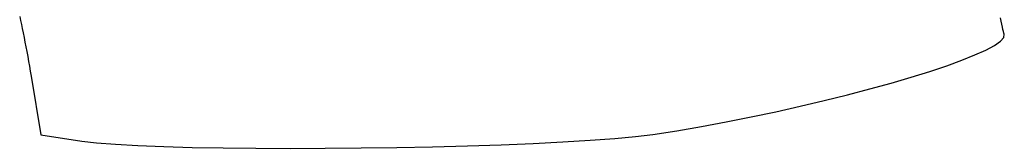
# Model space of a CAD drawing. Header units: metres. Extents: x 7 to 471, y 42 to 513.
# Tile 3 of 85: x 97 to 135, y 110 to 115. Entities that reach past the tile are written whole.
import ezdxf

# ---------------------------------------------------------------- set-up
doc = ezdxf.new("R2010")
doc.units = ezdxf.units.M

msp = doc.modelspace()

# ---------------------------------------------------------------- linework, layer by layer
for p, q in [((96.7152, 115.206), (96.7479, 115.057)), ((134.847, 115.027), (134.82, 115.162)), ((96.7479, 115.057), (96.7815, 114.901)), ((96.7815, 114.901), (96.8158, 114.737)), ((134.873, 114.905), (134.847, 115.027)), ((134.896, 114.797), (134.873, 114.905)), ((134.918, 114.703), (134.896, 114.797)), ((96.8158, 114.737), (96.8507, 114.567)), ((96.8507, 114.567), (96.8859, 114.392)), ((96.8859, 114.392), (96.9213, 114.211)), ((134.826, 114.247), (134.955, 114.394)), ((134.937, 114.626), (134.918, 114.703)), ((134.955, 114.565), (134.937, 114.626)), ((134.969, 114.521), (134.955, 114.565)), ((134.955, 114.394), (134.969, 114.521)), ((96.9213, 114.211), (96.9567, 114.028)), ((96.9567, 114.028), (96.992, 113.841)), ((134.256, 113.904), (134.591, 114.083)), ((134.591, 114.083), (134.826, 114.247)), ((96.992, 113.841), (97.027, 113.652)), ((97.027, 113.652), (97.0615, 113.461)), ((133.319, 113.507), (133.83, 113.711)), ((133.83, 113.711), (134.256, 113.904)), ((97.0615, 113.461), (97.0954, 113.27)), ((97.0954, 113.27), (97.1285, 113.079)), ((132.07, 113.072), (132.73, 113.293)), ((132.73, 113.293), (133.319, 113.507)), ((97.1285, 113.079), (97.1606, 112.889)), ((97.1606, 112.889), (97.543, 110.596)), ((131.348, 112.846), (132.07, 113.072)), ((129.743, 112.388), (130.569, 112.618)), ((130.569, 112.618), (131.348, 112.846)), ((127.972, 111.933), (128.874, 112.159)), ((128.874, 112.159), (129.743, 112.388)), ((126.094, 111.5), (127.043, 111.713)), ((127.043, 111.713), (127.972, 111.933)), ((125.133, 111.296), (126.094, 111.5)), ((123.203, 110.925), (124.167, 111.104)), ((124.167, 111.104), (125.133, 111.296)), ((97.543, 110.596), (99.1306, 110.357)), ((120.645, 110.534), (121.31, 110.616)), ((121.31, 110.616), (122.248, 110.762)), ((122.248, 110.762), (123.203, 110.925)), ((99.1306, 110.357), (99.7032, 110.289)), ((99.7032, 110.289), (100.435, 110.231)), ((100.435, 110.231), (101.31, 110.182)), ((101.31, 110.182), (102.31, 110.142)), ((112.756, 110.138), (114.109, 110.173)), ((114.109, 110.173), (115.416, 110.216)), ((115.416, 110.216), (116.658, 110.266)), ((116.658, 110.266), (117.82, 110.323)), ((117.82, 110.323), (118.883, 110.387)), ((118.883, 110.387), (119.831, 110.457)), ((119.831, 110.457), (120.645, 110.534)), ((102.31, 110.142), (103.418, 110.112)), ((103.418, 110.112), (104.617, 110.09)), ((104.617, 110.09), (105.89, 110.078)), ((105.89, 110.078), (107.219, 110.073)), ((107.219, 110.073), (108.587, 110.078)), ((108.587, 110.078), (109.977, 110.09)), ((109.977, 110.09), (111.373, 110.11)), ((111.373, 110.11), (112.756, 110.138))]:
    msp.add_line(p, q)

doc.saveas('drawing.dxf')
